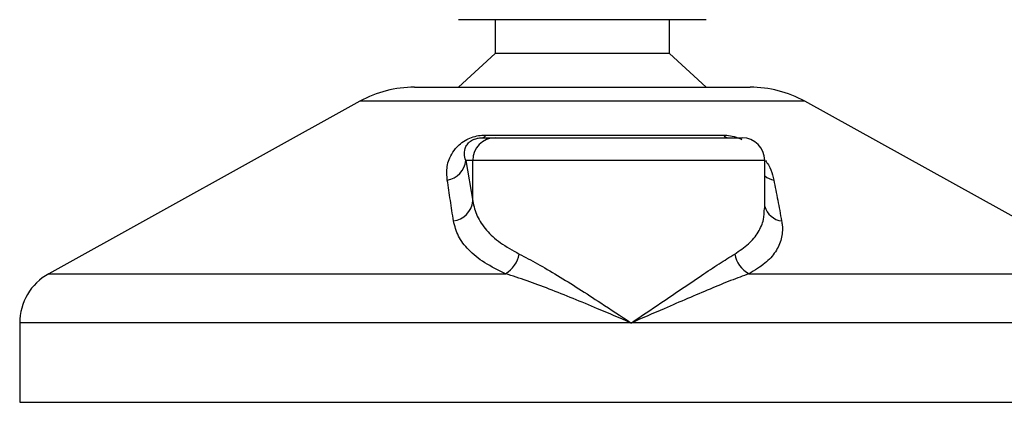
# Model space of a CAD drawing. Header units: millimetres. Extents: x 0 to 420, y 0 to 297.
# Tile 81 of 90: x 394.53 to 398.9, y 196.68 to 198.38. Entities that reach past the tile are written whole.
import ezdxf

# ---------------------------------------------------------------- set-up
doc = ezdxf.new("R2010")
doc.units = ezdxf.units.MM

msp = doc.modelspace()

# ---------------------------------------------------------------- linework, layer by layer
at = {"color": 7, "linetype": 'Continuous', "lineweight": 25}
for p, q in [((397.57843, 198.38329), (396.47843, 198.38329)), ((396.64093, 198.38329), (396.64093, 198.23329)), ((397.41593, 198.23329), (397.41593, 198.38329)), ((396.64093, 198.23329), (396.47843, 198.08329)), ((397.41593, 198.23329), (396.64093, 198.23329)), ((397.57843, 198.08329), (397.41593, 198.23329)), ((396.28264, 198.08329), (397.77421, 198.08329)), ((396.04039, 198.02069), (394.6573, 197.25467)), ((396.04411, 198.02069), (396.04039, 198.02069)), ((398.01646, 198.02069), (396.04411, 198.02069)), ((399.39955, 197.25467), (398.01646, 198.02069)), ((396.58331, 197.85829), (396.64091, 197.85829)), ((396.59981, 197.87081), (397.65505, 197.87081)), ((396.64091, 197.85829), (397.73884, 197.85829)), ((396.51008, 197.75829), (396.54129, 197.57661)), ((396.54129, 197.75829), (396.51008, 197.75829)), ((396.54129, 197.57661), (396.54129, 197.75829)), ((397.83884, 197.75829), (396.54129, 197.75829)), ((397.83884, 197.54413), (397.83884, 197.75829)), ((394.6573, 197.25467), (396.6874, 197.25467)), ((397.76971, 197.25467), (399.39955, 197.25467)), ((394.52843, 197.03597), (394.52843, 196.68329)), ((397.2452, 197.03597), (394.52843, 197.03597)), ((399.52843, 197.03597), (397.2452, 197.03597)), ((394.52843, 196.68329), (394.53784, 196.68329)), ((394.53784, 196.68329), (399.52843, 196.68329))]:
    msp.add_line(p, q, dxfattribs=at)
for centre, radius, start, end in [((396.28264, 197.58329), 0.5, 90, 118.97971), ((397.77421, 197.58329), 0.5, 61.02029, 90), ((396.6411, 197.75848), 0.09981, 90.1083, 180.10789), ((396.58013, 197.87962), 0.02156, 278.49257, 335.89592), ((397.68102, 197.89136), 0.03312, 218.34182, 266.79191), ((397.73884, 197.75829), 0.1, 0, 90), ((396.41304, 197.76703), 0.09744, 279.07467, 354.85539), ((397.89857, 197.76849), 0.09955, 233.12971, 258.87121), ((396.4441, 197.58605), 0.09764, 276.94193, 354.44804), ((397.92491, 197.57801), 0.08955, 196.03358, 262.99521), ((396.61624, 197.36903), 0.13469, 301.89425, 348.4889), ((397.82681, 197.36404), 0.12338, 190.22117, 242.43176), ((394.77843, 197.03597), 0.25, 118.97971, 180)]:
    msp.add_arc(centre, radius, start, end, dxfattribs=at)
for points, knots in [([(396.4284, 197.67081), (396.42676, 197.69072), (396.42349, 197.73042), (396.44297, 197.78361), (396.47448, 197.82329), (396.50449, 197.84595), (396.53516, 197.86061), (396.5667, 197.8689), (396.58847, 197.87076), (396.59881, 197.87081), (396.59981, 197.87081)], [0, 0, 0, 0, 0.2791688, 0.5566156, 0.6991027, 0.7915598, 0.8614835, 0.9308082, 0.9932657, 1, 1, 1, 1]), ([(396.51008, 197.75829), (396.50753, 197.76795), (396.50241, 197.78736), (396.50639, 197.81335), (396.51939, 197.83359), (396.53219, 197.84445), (396.54308, 197.85018), (396.55109, 197.85334), (396.55835, 197.8555), (396.56813, 197.85741), (396.57564, 197.85812), (396.58098, 197.85828), (396.58277, 197.85829), (396.58331, 197.85829)], [0, 0, 0, 0, 0.31263849, 0.62834094, 0.77232249, 0.85321015, 0.88959861, 0.90400401, 0.93049187, 0.94918752, 0.98217793, 0.99463503, 1, 1, 1, 1]), ([(397.65505, 197.87081), (397.66533, 197.87028), (397.68607, 197.86922), (397.71579, 197.86131), (397.73128, 197.85402), (397.73681, 197.85141)], [0, 0, 0, 0, 0.38732997, 0.78115725, 1, 1, 1, 1]), ([(397.84193, 197.75784), (397.84667, 197.75114), (397.86208, 197.72936), (397.87224, 197.70053), (397.87749, 197.67859), (397.87935, 197.67081)], [0, 0, 0, 0, 0.2227088, 0.7244469, 1, 1, 1, 1]), ([(396.4559, 197.48913), (396.45128, 197.51959), (396.44199, 197.58076), (396.43295, 197.64071), (396.4284, 197.67081)], [0, 0, 0, 0, 0.497852, 1, 1, 1, 1]), ([(397.87935, 197.67081), (397.88519, 197.64097), (397.89691, 197.58102), (397.90828, 197.51985), (397.91399, 197.48913)], [0, 0, 0, 0, 0.4978543, 1, 1, 1, 1]), ([(396.54129, 197.57661), (396.54647, 197.55447), (396.55698, 197.50962), (396.59935, 197.44792), (396.66059, 197.39039), (396.71869, 197.3584), (396.74822, 197.34215)], [0, 0, 0, 0, 0.2465936, 0.4996913, 0.7457356, 1, 1, 1, 1]), ([(397.70539, 197.34215), (397.72697, 197.35667), (397.77078, 197.38614), (397.81197, 197.43838), (397.83586, 197.49117), (397.83682, 197.52782), (397.83725, 197.54413)], [0, 0, 0, 0, 0.259926, 0.5276701, 0.789907, 1, 1, 1, 1]), ([(396.6874, 197.25467), (396.65522, 197.27032), (396.58972, 197.30218), (396.52119, 197.35911), (396.4731, 197.42147), (396.46169, 197.46637), (396.4559, 197.48913)], [0, 0, 0, 0, 0.24635312, 0.50146761, 0.74726318, 1, 1, 1, 1]), ([(397.91399, 197.48913), (397.91498, 197.48277), (397.91922, 197.45553), (397.91555, 197.40853), (397.88988, 197.35171), (397.84346, 197.29908), (397.79453, 197.26962), (397.76971, 197.25467)], [0, 0, 0, 0, 0.0699949, 0.2998887, 0.53536, 0.7642956, 1, 1, 1, 1]), ([(396.74822, 197.34215), (396.77474, 197.3284), (396.82851, 197.3005), (396.91805, 197.24715), (397.01273, 197.1882), (397.12211, 197.11764), (397.20032, 197.06592), (397.24481, 197.03623), (397.2452, 197.03597)], [0, 0, 0, 0, 0.1790938, 0.3632907, 0.5505087, 0.7413645, 0.9977537, 1, 1, 1, 1]), ([(397.2452, 197.03597), (397.24558, 197.03623), (397.29008, 197.06592), (397.36657, 197.11743), (397.47056, 197.18801), (397.55748, 197.24671), (397.63754, 197.3003), (397.68278, 197.32821), (397.70539, 197.34215)], [0, 0, 0, 0, 0.00224631, 0.25863767, 0.44771683, 0.63671155, 0.81847299, 1, 1, 1, 1]), ([(397.2452, 197.03597), (397.24477, 197.03615), (397.19538, 197.05738), (397.07273, 197.10971), (396.91674, 197.17348), (396.78098, 197.22464), (396.71879, 197.2446), (396.6874, 197.25467)], [0, 0, 0, 0, 0.00221506, 0.25809403, 0.63549996, 0.8160594, 1, 1, 1, 1]), ([(397.76971, 197.25467), (397.74278, 197.24481), (397.68837, 197.22488), (397.56445, 197.17375), (397.41588, 197.10971), (397.29501, 197.05738), (397.24562, 197.03615), (397.2452, 197.03597)], [0, 0, 0, 0, 0.18041479, 0.36450089, 0.74190632, 0.99778494, 1, 1, 1, 1])]:
    msp.add_open_spline(points, degree=3, knots=knots, dxfattribs=at)

doc.saveas('drawing.dxf')
